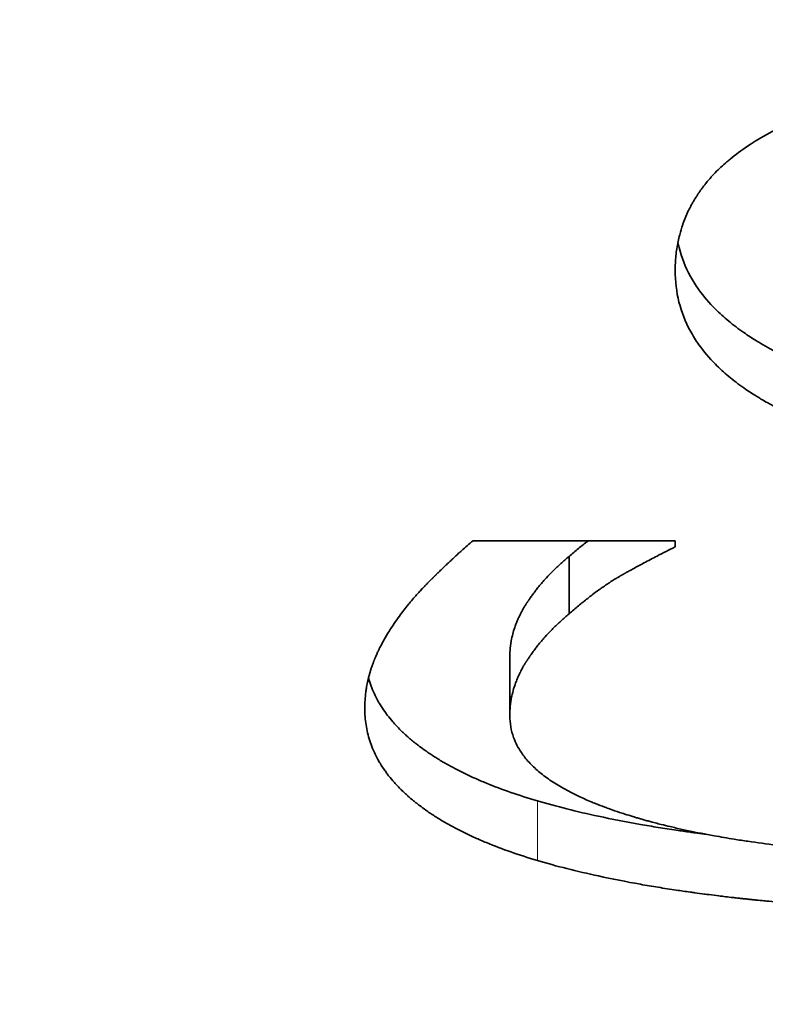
# Model space of a CAD drawing. Header units: millimetres. Extents: x 0 to 5040, y 0 to 3564.
# Tile 25 of 45: x 2758.86 to 2760.04, y 1615.04 to 1616.6. Entities that reach past the tile are written whole.
import ezdxf

# ---------------------------------------------------------------- set-up
doc = ezdxf.new("R2010")
doc.units = ezdxf.units.MM
doc.header["$LTSCALE"] = 12
doc.layers.add('Quote(ISO)', color=7, linetype='Continuous', lineweight=25, true_color=0x80ff00)
doc.layers.add('Spigoli tangenti visibili(ISO)', color=7, linetype='Continuous', lineweight=15, true_color=0x00803f)
doc.layers.add('Spigoli visibili(ISO)', color=7, linetype='Continuous', lineweight=35)
doc.styles.add('Corrente-BSI', font='arial.ttf')
doc.dimstyles.new('DEFAULT-ISO', dxfattribs={"dimscale": 12, "dimtxt": 3.5, "dimasz": 2.5, "dimexe": 1, "dimexo": 1, "dimgap": 0.762, "dimtad": 1, "dimtoh": 1, "dimrnd": 1e-08, "dimtxsty": 'Corrente-BSI', "dimcen": 0.09, "dimdle": 10, "dimclrd": 7, "dimclre": 7, "dimclrt": 7, "dimazin": 2, "dimtfac": 0.571429, "dimtmove": 0, "dimatfit": 3, "dimfxl": 1, "dimtolj": 1, "dimlwd": 5, "dimlwe": 5, "dimarcsym": 0})

# ---------------------------------------------------------------- blocks, each defined once
blk = doc.blocks.new('*D16')
at = {"layer": 'Defpoints', "color": 0, "linetype": 'Continuous', "transparency": 16777216}
for p in [(2510.8587, 3323.1892), (2774.8587, 3323.1892), (2674.5368, 1412.1892)]:
    blk.add_point(p, dxfattribs=at)
at = {"layer": 'Quote(ISO)', "color": 7, "linetype": 'Continuous', "lineweight": 5, "transparency": 16777216}
for p, q in [((2762.8587, 3323.1892), (2498.8587, 3323.1892)), ((2510.8587, 1442.1892), (2510.8587, 3293.1892)), ((2662.5368, 1412.1892), (2498.8587, 1412.1892))]:
    blk.add_line(p, q, dxfattribs=at)
at = {"layer": 'Quote(ISO)', "color": 7, "linetype": 'Continuous', "transparency": 16777216}
for points in [[(2505.8587, 3293.1892), (2515.8587, 3293.1892), (2510.8587, 3323.1892)], [(2505.8587, 1442.1892), (2515.8587, 1442.1892), (2510.8587, 1412.1892)]]:
    blk.add_solid(points, dxfattribs=at)
at = {"layer": 'Quote(ISO)', "color": 7, "linetype": 'Continuous', "lineweight": 9, "transparency": 16777216, "insert": (2458.8266, 2311.0064), "char_height": 42, "attachment_point": 1, "rotation": 90, "style": 'Corrente-BSI'}
blk.add_mtext('\\A1;1911', dxfattribs=at)

msp = doc.modelspace()

# ---------------------------------------------------------------- linework, layer by layer
at = {"layer": 'Spigoli tangenti visibili(ISO)'}
msp.add_line((2759.6803, 1615.3642), (2759.6803, 1615.2694), dxfattribs=at)
at = {"layer": 'Spigoli visibili(ISO)'}
for p, q in [((2759.5782, 1615.7773), (2759.8991, 1615.7773)), ((2759.8991, 1615.7675), (2759.8991, 1615.7773)), ((2759.7306, 1615.7521), (2759.7306, 1615.661)), ((2759.6366, 1615.5921), (2759.6366, 1615.4994))]:
    msp.add_line(p, q, dxfattribs=at)
for points, knots in [([(2759.8991, 1616.2066), (2759.8991, 1616.2145), (2759.8995, 1616.2222), (2759.9002, 1616.2298), (2759.901, 1616.2374), (2759.9021, 1616.2449), (2759.9036, 1616.2523), (2759.9044, 1616.256), (2759.9052, 1616.2596), (2759.9062, 1616.2632), (2759.9076, 1616.2686), (2759.9092, 1616.274), (2759.911, 1616.2793), (2759.9116, 1616.281), (2759.9122, 1616.2828), (2759.9129, 1616.2845), (2759.9142, 1616.288), (2759.9156, 1616.2915), (2759.9171, 1616.2949), (2759.9179, 1616.2966), (2759.9186, 1616.2983), (2759.9194, 1616.3), (2759.9206, 1616.3025), (2759.9219, 1616.305), (2759.9232, 1616.3075), (2759.9236, 1616.3084), (2759.9241, 1616.3092), (2759.9245, 1616.31), (2759.9254, 1616.3117), (2759.9263, 1616.3133), (2759.9273, 1616.315), (2759.9277, 1616.3158), (2759.9282, 1616.3166), (2759.9287, 1616.3174), (2759.9296, 1616.3191), (2759.9306, 1616.3207), (2759.9316, 1616.3223), (2759.9321, 1616.3231), (2759.9326, 1616.3239), (2759.9332, 1616.3247), (2759.9339, 1616.326), (2759.9347, 1616.3272), (2759.9355, 1616.3284), (2759.9358, 1616.3288), (2759.9361, 1616.3292), (2759.9363, 1616.3295), (2759.9367, 1616.3301), (2759.9371, 1616.3307), (2759.9376, 1616.3313), (2759.938, 1616.3319), (2759.9384, 1616.3325), (2759.9388, 1616.3331), (2759.9392, 1616.3337), (2759.9396, 1616.3343), (2759.9401, 1616.3349), (2759.9405, 1616.3355), (2759.9409, 1616.3361), (2759.9413, 1616.3367), (2759.9419, 1616.3374), (2759.9425, 1616.3382), (2759.9431, 1616.339), (2759.9434, 1616.3394), (2759.9437, 1616.3398), (2759.944, 1616.3402), (2759.9449, 1616.3413), (2759.9458, 1616.3425), (2759.9467, 1616.3437), (2759.9473, 1616.3444), (2759.9479, 1616.3452), (2759.9486, 1616.346), (2759.9505, 1616.3483), (2759.9524, 1616.3506), (2759.9544, 1616.3528), (2759.9557, 1616.3543), (2759.9571, 1616.3559), (2759.9585, 1616.3574), (2759.9613, 1616.3603), (2759.9641, 1616.3633), (2759.9671, 1616.3662), (2759.9686, 1616.3677), (2759.9701, 1616.3692), (2759.9717, 1616.3706), (2759.9748, 1616.3735), (2759.978, 1616.3764), (2759.9813, 1616.3792), (2759.9829, 1616.3807), (2759.9846, 1616.3821), (2759.9863, 1616.3835), (2759.9948, 1616.3905), (2760.004, 1616.3973), (2760.0138, 1616.4039), (2760.0296, 1616.4145), (2760.047, 1616.4246), (2760.0661, 1616.4341)], [0, 0, 0, 0, 0.166667, 0.166667, 0.166667, 0.333333, 0.333333, 0.333333, 0.416667, 0.416667, 0.416667, 0.541667, 0.541667, 0.541667, 0.583333, 0.583333, 0.583333, 0.666667, 0.666667, 0.666667, 0.708333, 0.708333, 0.708333, 0.770833, 0.770833, 0.770833, 0.791667, 0.791667, 0.791667, 0.833333, 0.833333, 0.833333, 0.854167, 0.854167, 0.854167, 0.895833, 0.895833, 0.895833, 0.916667, 0.916667, 0.916667, 0.947917, 0.947917, 0.947917, 0.958333, 0.958333, 0.958333, 0.973958, 0.973958, 0.973958, 0.989583, 0.989583, 0.989583, 1.005208, 1.005208, 1.005208, 1.020833, 1.020833, 1.020833, 1.041667, 1.041667, 1.041667, 1.052083, 1.052083, 1.052083, 1.083333, 1.083333, 1.083333, 1.104167, 1.104167, 1.104167, 1.166667, 1.166667, 1.166667, 1.208333, 1.208333, 1.208333, 1.291667, 1.291667, 1.291667, 1.333333, 1.333333, 1.333333, 1.416667, 1.416667, 1.416667, 1.458333, 1.458333, 1.458333, 1.666667, 1.666667, 1.666667, 2, 2, 2, 2]), ([(2760.6998, 1615.9634), (2760.6591, 1615.9634), (2760.5903, 1615.9648), (2760.5165, 1615.9692), (2760.4632, 1615.9736), (2760.4287, 1615.9772), (2760.3869, 1615.9825), (2760.3545, 1615.9873), (2760.3152, 1615.9941), (2760.2849, 1616.0001), (2760.2519, 1616.0076), (2760.2306, 1616.013), (2760.2098, 1616.0188), (2760.1962, 1616.0227), (2760.1811, 1616.0274), (2760.1713, 1616.0306), (2760.1615, 1616.0338), (2760.1551, 1616.0361), (2760.1472, 1616.0389), (2760.1409, 1616.0412), (2760.1339, 1616.0438), (2760.1292, 1616.0456), (2760.1246, 1616.0474), (2760.1216, 1616.0486), (2760.1178, 1616.0502), (2760.1148, 1616.0514), (2760.111, 1616.053), (2760.1081, 1616.0542), (2760.1037, 1616.0561), (2760.0993, 1616.058), (2760.0914, 1616.0615), (2760.0829, 1616.0654), (2760.0706, 1616.0713), (2760.0601, 1616.0766), (2760.0474, 1616.0835), (2760.0376, 1616.089), (2760.0234, 1616.0976), (2760.01, 1616.1063), (2759.9914, 1616.1198), (2759.9763, 1616.1323), (2759.9559, 1616.1517), (2759.9386, 1616.172), (2759.9182, 1616.2042), (2759.9082, 1616.2296), (2759.9039, 1616.2483), (2759.9033, 1616.2509)], [0, 0, 0, 0, 0.166667, 0.291667, 0.333333, 0.416667, 0.458333, 0.541667, 0.583333, 0.666667, 0.708333, 0.770833, 0.791667, 0.833333, 0.854167, 0.885417, 0.895833, 0.916667, 0.927083, 0.947917, 0.958333, 0.973958, 0.979167, 0.989583, 0.994792, 1.005208, 1.010417, 1.020833, 1.026042, 1.041667, 1.052083, 1.083333, 1.104167, 1.145833, 1.166667, 1.208333, 1.229167, 1.291667, 1.333333, 1.416667, 1.458333, 1.583333, 1.666667, 1.833333, 1.860504, 1.860504, 1.860504, 1.860504]), ([(2760.6998, 1615.8742), (2760.6591, 1615.8742), (2760.6197, 1615.875), (2760.5818, 1615.8766), (2760.5534, 1615.8778), (2760.5257, 1615.8794), (2760.4988, 1615.8815), (2760.4898, 1615.8822), (2760.4809, 1615.883), (2760.4721, 1615.8838), (2760.4546, 1615.8854), (2760.4373, 1615.8872), (2760.4204, 1615.8893), (2760.412, 1615.8903), (2760.4036, 1615.8913), (2760.3953, 1615.8924), (2760.3788, 1615.8947), (2760.3626, 1615.8971), (2760.3467, 1615.8997), (2760.3388, 1615.901), (2760.3309, 1615.9024), (2760.3232, 1615.9038), (2760.3077, 1615.9067), (2760.2925, 1615.9097), (2760.2777, 1615.913), (2760.2702, 1615.9146), (2760.2629, 1615.9163), (2760.2557, 1615.918), (2760.2448, 1615.9206), (2760.2341, 1615.9234), (2760.2237, 1615.9262), (2760.2202, 1615.9272), (2760.2167, 1615.9281), (2760.2133, 1615.9291), (2760.2064, 1615.931), (2760.1996, 1615.933), (2760.1928, 1615.9351), (2760.1895, 1615.9361), (2760.1861, 1615.9372), (2760.1828, 1615.9382), (2760.1778, 1615.9398), (2760.1729, 1615.9414), (2760.168, 1615.9431), (2760.1664, 1615.9436), (2760.1648, 1615.9441), (2760.1632, 1615.9447), (2760.1599, 1615.9458), (2760.1567, 1615.9469), (2760.1535, 1615.9481), (2760.1519, 1615.9486), (2760.1503, 1615.9492), (2760.1488, 1615.9498), (2760.1456, 1615.9509), (2760.1424, 1615.9521), (2760.1393, 1615.9533), (2760.1378, 1615.9539), (2760.1362, 1615.9545), (2760.1347, 1615.955), (2760.1323, 1615.9559), (2760.13, 1615.9568), (2760.1277, 1615.9578), (2760.1254, 1615.9587), (2760.1231, 1615.9596), (2760.1208, 1615.9605), (2760.1186, 1615.9614), (2760.1163, 1615.9624), (2760.114, 1615.9633), (2760.1118, 1615.9642), (2760.1096, 1615.9652), (2760.1073, 1615.9661), (2760.1044, 1615.9674), (2760.1015, 1615.9687), (2760.0986, 1615.9699), (2760.0971, 1615.9706), (2760.0957, 1615.9712), (2760.0943, 1615.9719), (2760.09, 1615.9738), (2760.0858, 1615.9758), (2760.0816, 1615.9777), (2760.0788, 1615.979), (2760.0761, 1615.9804), (2760.0734, 1615.9817), (2760.068, 1615.9844), (2760.0627, 1615.9871), (2760.0576, 1615.9898), (2760.055, 1615.9912), (2760.0525, 1615.9926), (2760.0499, 1615.994), (2760.0449, 1615.9967), (2760.04, 1615.9996), (2760.0352, 1616.0024), (2760.0328, 1616.0038), (2760.0305, 1616.0053), (2760.0282, 1616.0067), (2760.0212, 1616.011), (2760.0145, 1616.0154), (2760.0081, 1616.0199), (2760.0038, 1616.0229), (2759.9997, 1616.026), (2759.9956, 1616.029), (2759.9876, 1616.0352), (2759.9801, 1616.0415), (2759.973, 1616.0479), (2759.9695, 1616.0512), (2759.9661, 1616.0544), (2759.9628, 1616.0577), (2759.953, 1616.0676), (2759.9444, 1616.0779), (2759.9368, 1616.0885), (2759.9318, 1616.0955), (2759.9273, 1616.1028), (2759.9232, 1616.1101), (2759.9152, 1616.1249), (2759.9092, 1616.1403), (2759.9051, 1616.1564), (2759.9011, 1616.1725), (2759.8991, 1616.1892), (2759.8991, 1616.2066)], [0, 0, 0, 0, 0.166667, 0.166667, 0.166667, 0.291667, 0.291667, 0.291667, 0.333333, 0.333333, 0.333333, 0.416667, 0.416667, 0.416667, 0.458333, 0.458333, 0.458333, 0.541667, 0.541667, 0.541667, 0.583333, 0.583333, 0.583333, 0.666667, 0.666667, 0.666667, 0.708333, 0.708333, 0.708333, 0.770833, 0.770833, 0.770833, 0.791667, 0.791667, 0.791667, 0.833333, 0.833333, 0.833333, 0.854167, 0.854167, 0.854167, 0.885417, 0.885417, 0.885417, 0.895833, 0.895833, 0.895833, 0.916667, 0.916667, 0.916667, 0.927083, 0.927083, 0.927083, 0.947917, 0.947917, 0.947917, 0.958333, 0.958333, 0.958333, 0.973958, 0.973958, 0.973958, 0.989583, 0.989583, 0.989583, 1.005208, 1.005208, 1.005208, 1.020833, 1.020833, 1.020833, 1.041667, 1.041667, 1.041667, 1.052083, 1.052083, 1.052083, 1.083333, 1.083333, 1.083333, 1.104167, 1.104167, 1.104167, 1.145833, 1.145833, 1.145833, 1.166667, 1.166667, 1.166667, 1.208333, 1.208333, 1.208333, 1.229167, 1.229167, 1.229167, 1.291667, 1.291667, 1.291667, 1.333333, 1.333333, 1.333333, 1.416667, 1.416667, 1.416667, 1.458333, 1.458333, 1.458333, 1.583333, 1.583333, 1.583333, 1.666667, 1.666667, 1.666667, 1.833333, 1.833333, 1.833333, 2, 2, 2, 2]), ([(2759.4615, 1615.6576), (2759.4637, 1615.6607), (2759.4683, 1615.6671), (2759.4748, 1615.6753), (2759.4812, 1615.6829), (2759.4857, 1615.6881), (2759.4905, 1615.6934), (2759.4938, 1615.697), (2759.4976, 1615.7011), (2759.5002, 1615.7038), (2759.5029, 1615.7066), (2759.5047, 1615.7085), (2759.5068, 1615.7106), (2759.5082, 1615.712), (2759.5096, 1615.7134), (2759.5106, 1615.7144), (2759.5117, 1615.7156), (2759.5127, 1615.7165), (2759.5138, 1615.7176), (2759.5145, 1615.7183), (2759.5153, 1615.7191), (2759.5158, 1615.7196), (2759.5164, 1615.7202), (2759.5169, 1615.7206), (2759.5175, 1615.7213), (2759.518, 1615.7217), (2759.5187, 1615.7225), (2759.5195, 1615.7232), (2759.5208, 1615.7245), (2759.5223, 1615.7259), (2759.5244, 1615.728), (2759.5263, 1615.7299), (2759.5287, 1615.7322), (2759.5306, 1615.734), (2759.5334, 1615.7367), (2759.5361, 1615.7393), (2759.5402, 1615.7432), (2759.5438, 1615.7465), (2759.549, 1615.7514), (2759.5541, 1615.7561), (2759.5615, 1615.7628), (2759.5694, 1615.7698), (2759.5753, 1615.7749), (2759.5782, 1615.7773)], [0, 0, 0, 0, 0.166667, 0.333333, 0.416667, 0.541667, 0.583333, 0.666667, 0.708333, 0.770833, 0.791667, 0.833333, 0.854167, 0.885417, 0.895833, 0.916667, 0.927083, 0.947917, 0.958333, 0.973958, 0.979167, 0.989583, 0.994792, 1.005208, 1.010417, 1.020833, 1.026042, 1.041667, 1.052083, 1.083333, 1.104167, 1.145833, 1.166667, 1.208333, 1.229167, 1.291667, 1.333333, 1.416667, 1.458333, 1.583333, 1.666667, 1.833333, 2, 2, 2, 2]), ([(2759.761, 1615.7773), (2759.7608, 1615.7771), (2759.7556, 1615.7731), (2759.7456, 1615.765), (2759.7356, 1615.7565), (2759.7306, 1615.7521)], [1.656824, 1.656824, 1.656824, 1.656824, 1.6666667, 1.8333333, 2, 2, 2, 2]), ([(2759.8991, 1615.7675), (2759.8943, 1615.7651), (2759.8846, 1615.7603), (2759.8715, 1615.7536), (2759.8598, 1615.7475), (2759.8471, 1615.7408), (2759.8363, 1615.7349), (2759.8282, 1615.7304), (2759.8254, 1615.7289), (2759.8237, 1615.728), (2759.8226, 1615.7274), (2759.8213, 1615.7267), (2759.8205, 1615.7262), (2759.8197, 1615.7257), (2759.8191, 1615.7254), (2759.8184, 1615.725), (2759.8179, 1615.7247), (2759.8172, 1615.7243), (2759.8166, 1615.724), (2759.8159, 1615.7236), (2759.8154, 1615.7233), (2759.8147, 1615.7229), (2759.8141, 1615.7226), (2759.8134, 1615.7222), (2759.8129, 1615.7219), (2759.8122, 1615.7215), (2759.8116, 1615.7212), (2759.8108, 1615.7207), (2759.81, 1615.7202), (2759.8087, 1615.7195), (2759.8076, 1615.7188), (2759.8059, 1615.7178), (2759.8042, 1615.7168), (2759.8017, 1615.7152), (2759.7994, 1615.7138), (2759.796, 1615.7116), (2759.7926, 1615.7093), (2759.7874, 1615.7058), (2759.7827, 1615.7026), (2759.7757, 1615.6976), (2759.7686, 1615.6923), (2759.7578, 1615.6839), (2759.7456, 1615.674), (2759.7356, 1615.6654), (2759.7306, 1615.661)], [0, 0, 0, 0, 0.166667, 0.333333, 0.458333, 0.583333, 0.791667, 0.854167, 0.885417, 0.895833, 0.916667, 0.927083, 0.942708, 0.947917, 0.958333, 0.963542, 0.973958, 0.979167, 0.989583, 0.994792, 1.005208, 1.010417, 1.020833, 1.026042, 1.036458, 1.041667, 1.052083, 1.057292, 1.072917, 1.083333, 1.104167, 1.114583, 1.145833, 1.166667, 1.208333, 1.229167, 1.291667, 1.333333, 1.416667, 1.458333, 1.583333, 1.666667, 1.833333, 2, 2, 2, 2]), ([(2759.7306, 1615.7521), (2759.7261, 1615.7485), (2759.7173, 1615.741), (2759.707, 1615.7312), (2759.6982, 1615.7222), (2759.6925, 1615.716), (2759.6871, 1615.7098), (2759.6835, 1615.7055), (2759.6796, 1615.7007), (2759.6771, 1615.6974), (2759.6746, 1615.6942), (2759.673, 1615.692), (2759.6712, 1615.6895), (2759.67, 1615.6878), (2759.6688, 1615.6861), (2759.668, 1615.685), (2759.6671, 1615.6836), (2759.6663, 1615.6825), (2759.6655, 1615.6812), (2759.6649, 1615.6804), (2759.6643, 1615.6795), (2759.664, 1615.679), (2759.6635, 1615.6783), (2759.6631, 1615.6777), (2759.6627, 1615.677), (2759.6623, 1615.6764), (2759.6617, 1615.6755), (2759.6612, 1615.6747), (2759.6604, 1615.6734), (2759.6597, 1615.6723), (2759.6589, 1615.6708), (2759.6582, 1615.6697), (2759.6572, 1615.6679), (2759.6562, 1615.6662), (2759.6548, 1615.6636), (2759.6536, 1615.6613), (2759.6519, 1615.6578), (2759.6502, 1615.6543), (2759.6479, 1615.649), (2759.6461, 1615.6443), (2759.6436, 1615.6372), (2759.6414, 1615.63), (2759.6389, 1615.6191), (2759.6371, 1615.6069), (2759.6366, 1615.5971), (2759.6366, 1615.5921)], [0, 0, 0, 0, 0.166667, 0.333333, 0.416667, 0.541667, 0.583333, 0.666667, 0.708333, 0.770833, 0.791667, 0.833333, 0.854167, 0.885417, 0.895833, 0.916667, 0.927083, 0.947917, 0.958333, 0.973958, 0.979167, 0.989583, 0.994792, 1.005208, 1.010417, 1.020833, 1.026042, 1.041667, 1.052083, 1.072917, 1.083333, 1.104167, 1.114583, 1.145833, 1.166667, 1.208333, 1.229167, 1.291667, 1.333333, 1.416667, 1.458333, 1.583333, 1.666667, 1.833333, 2, 2, 2, 2]), ([(2759.4064, 1615.5111), (2759.4064, 1615.5154), (2759.4067, 1615.524), (2759.4077, 1615.5346), (2759.4091, 1615.5441), (2759.4102, 1615.5504), (2759.4116, 1615.5566), (2759.4126, 1615.5608), (2759.4139, 1615.5654), (2759.4148, 1615.5685), (2759.4157, 1615.5716), (2759.4164, 1615.5737), (2759.4172, 1615.5762), (2759.4179, 1615.5783), (2759.4188, 1615.5806), (2759.4193, 1615.5821), (2759.4199, 1615.5835), (2759.4201, 1615.5843), (2759.4204, 1615.585), (2759.4206, 1615.5856), (2759.4209, 1615.5862), (2759.4211, 1615.5867), (2759.4214, 1615.5873), (2759.4216, 1615.5878), (2759.4219, 1615.5886), (2759.4222, 1615.5894), (2759.4228, 1615.5907), (2759.4234, 1615.5923), (2759.4244, 1615.5945), (2759.4253, 1615.5966), (2759.4264, 1615.5991), (2759.4273, 1615.6011), (2759.4288, 1615.6041), (2759.4302, 1615.6071), (2759.4325, 1615.6116), (2759.4346, 1615.6156), (2759.4389, 1615.6235), (2759.4471, 1615.6373), (2759.4558, 1615.6499), (2759.4615, 1615.6576)], [0, 0, 0, 0, 0.166667, 0.333333, 0.416667, 0.541667, 0.583333, 0.666667, 0.708333, 0.770833, 0.791667, 0.833333, 0.854167, 0.895833, 0.916667, 0.947917, 0.958333, 0.973958, 0.979167, 0.989583, 0.994792, 1.005208, 1.010417, 1.020833, 1.026042, 1.041667, 1.052083, 1.083333, 1.104167, 1.145833, 1.166667, 1.208333, 1.229167, 1.291667, 1.333333, 1.416667, 1.458333, 1.666667, 2, 2, 2, 2]), ([(2759.7306, 1615.661), (2759.7261, 1615.6573), (2759.7173, 1615.6497), (2759.707, 1615.6399), (2759.6982, 1615.6307), (2759.6925, 1615.6245), (2759.6871, 1615.6182), (2759.6835, 1615.6139), (2759.6796, 1615.6091), (2759.6771, 1615.6058), (2759.6746, 1615.6025), (2759.673, 1615.6003), (2759.6712, 1615.5977), (2759.67, 1615.5961), (2759.6688, 1615.5944), (2759.668, 1615.5932), (2759.6671, 1615.5918), (2759.6663, 1615.5907), (2759.6655, 1615.5894), (2759.6649, 1615.5886), (2759.6643, 1615.5877), (2759.664, 1615.5871), (2759.6635, 1615.5864), (2759.6631, 1615.5858), (2759.6627, 1615.5851), (2759.6623, 1615.5845), (2759.6617, 1615.5837), (2759.6612, 1615.5828), (2759.6604, 1615.5815), (2759.6597, 1615.5804), (2759.6589, 1615.5789), (2759.6582, 1615.5778), (2759.6572, 1615.576), (2759.6562, 1615.5743), (2759.6548, 1615.5716), (2759.6536, 1615.5693), (2759.6519, 1615.5658), (2759.6502, 1615.5622), (2759.6479, 1615.5569), (2759.6461, 1615.5521), (2759.6436, 1615.545), (2759.6414, 1615.5377), (2759.6389, 1615.5268), (2759.6371, 1615.5144), (2759.6366, 1615.5045), (2759.6366, 1615.4994)], [0, 0, 0, 0, 0.166667, 0.333333, 0.416667, 0.541667, 0.583333, 0.666667, 0.708333, 0.770833, 0.791667, 0.833333, 0.854167, 0.885417, 0.895833, 0.916667, 0.927083, 0.947917, 0.958333, 0.973958, 0.979167, 0.989583, 0.994792, 1.005208, 1.010417, 1.020833, 1.026042, 1.041667, 1.052083, 1.072917, 1.083333, 1.104167, 1.114583, 1.145833, 1.166667, 1.208333, 1.229167, 1.291667, 1.333333, 1.416667, 1.458333, 1.583333, 1.666667, 1.833333, 2, 2, 2, 2]), ([(2759.6803, 1615.3642), (2759.6657, 1615.3684), (2759.6517, 1615.3729), (2759.6382, 1615.3776), (2759.6247, 1615.3823), (2759.6118, 1615.3871), (2759.5995, 1615.3922), (2759.5933, 1615.3948), (2759.5872, 1615.3973), (2759.5813, 1615.4), (2759.5725, 1615.4039), (2759.5639, 1615.408), (2759.5557, 1615.4122), (2759.5529, 1615.4136), (2759.5502, 1615.415), (2759.5476, 1615.4164), (2759.5422, 1615.4193), (2759.537, 1615.4222), (2759.5319, 1615.4251), (2759.5294, 1615.4266), (2759.5269, 1615.4281), (2759.5244, 1615.4296), (2759.5195, 1615.4326), (2759.5147, 1615.4357), (2759.51, 1615.4388), (2759.5077, 1615.4403), (2759.5054, 1615.4419), (2759.5032, 1615.4435), (2759.4998, 1615.4459), (2759.4965, 1615.4483), (2759.4932, 1615.4507), (2759.4922, 1615.4515), (2759.4911, 1615.4524), (2759.49, 1615.4532), (2759.4884, 1615.4544), (2759.4869, 1615.4557), (2759.4853, 1615.4569), (2759.4848, 1615.4573), (2759.4843, 1615.4577), (2759.4838, 1615.4581), (2759.4827, 1615.459), (2759.4817, 1615.4598), (2759.4807, 1615.4607), (2759.4802, 1615.4611), (2759.4797, 1615.4615), (2759.4792, 1615.4619), (2759.4785, 1615.4626), (2759.4777, 1615.4632), (2759.477, 1615.4638), (2759.4762, 1615.4645), (2759.4755, 1615.4651), (2759.4748, 1615.4658), (2759.4738, 1615.4666), (2759.4729, 1615.4675), (2759.4719, 1615.4683), (2759.4714, 1615.4688), (2759.471, 1615.4692), (2759.4705, 1615.4696), (2759.4691, 1615.4709), (2759.4677, 1615.4722), (2759.4663, 1615.4735), (2759.4654, 1615.4744), (2759.4645, 1615.4753), (2759.4636, 1615.4761), (2759.461, 1615.4788), (2759.4584, 1615.4814), (2759.4559, 1615.4841), (2759.4543, 1615.4858), (2759.4527, 1615.4876), (2759.4511, 1615.4894), (2759.448, 1615.493), (2759.445, 1615.4967), (2759.4422, 1615.5004), (2759.4408, 1615.5022), (2759.4394, 1615.504), (2759.4381, 1615.5059), (2759.4355, 1615.5096), (2759.433, 1615.5134), (2759.4307, 1615.5172), (2759.4295, 1615.5191), (2759.4284, 1615.521), (2759.4273, 1615.5229), (2759.4241, 1615.5287), (2759.4213, 1615.5346), (2759.4188, 1615.5406), (2759.4171, 1615.5445), (2759.4157, 1615.5486), (2759.4143, 1615.5526), (2759.4136, 1615.5549), (2759.4129, 1615.5572), (2759.4123, 1615.5594)], [0, 0, 0, 0, 0.166667, 0.166667, 0.166667, 0.333333, 0.333333, 0.333333, 0.416667, 0.416667, 0.416667, 0.541667, 0.541667, 0.541667, 0.583333, 0.583333, 0.583333, 0.666667, 0.666667, 0.666667, 0.708333, 0.708333, 0.708333, 0.791667, 0.791667, 0.791667, 0.833333, 0.833333, 0.833333, 0.895833, 0.895833, 0.895833, 0.916667, 0.916667, 0.916667, 0.947917, 0.947917, 0.947917, 0.958333, 0.958333, 0.958333, 0.979167, 0.979167, 0.979167, 0.989583, 0.989583, 0.989583, 1.005208, 1.005208, 1.005208, 1.020833, 1.020833, 1.020833, 1.041667, 1.041667, 1.041667, 1.052083, 1.052083, 1.052083, 1.083333, 1.083333, 1.083333, 1.104167, 1.104167, 1.104167, 1.166667, 1.166667, 1.166667, 1.208333, 1.208333, 1.208333, 1.291667, 1.291667, 1.291667, 1.333333, 1.333333, 1.333333, 1.416667, 1.416667, 1.416667, 1.458333, 1.458333, 1.458333, 1.583333, 1.583333, 1.583333, 1.666667, 1.666667, 1.666667, 1.712871, 1.712871, 1.712871, 1.712871]), ([(2759.6803, 1615.2694), (2759.6657, 1615.2738), (2759.6377, 1615.2828), (2759.6054, 1615.2951), (2759.5782, 1615.3068), (2759.5611, 1615.3151), (2759.5448, 1615.3236), (2759.5344, 1615.3294), (2759.5219, 1615.337), (2759.5123, 1615.3431), (2759.502, 1615.3503), (2759.4954, 1615.3551), (2759.4895, 1615.3597), (2759.4863, 1615.3622), (2759.4833, 1615.3647), (2759.4812, 1615.3664), (2759.479, 1615.3683), (2759.4775, 1615.3696), (2759.476, 1615.3709), (2759.475, 1615.3717), (2759.4736, 1615.373), (2759.4721, 1615.3743), (2759.4695, 1615.3767), (2759.4668, 1615.3793), (2759.4618, 1615.3842), (2759.4567, 1615.3895), (2759.4495, 1615.3977), (2759.4435, 1615.405), (2759.4367, 1615.4143), (2759.4317, 1615.4219), (2759.4251, 1615.4335), (2759.4194, 1615.4454), (2759.4127, 1615.4636), (2759.4077, 1615.4846), (2759.4064, 1615.5021), (2759.4064, 1615.5111)], [0, 0, 0, 0, 0.166667, 0.333333, 0.416667, 0.541667, 0.583333, 0.666667, 0.708333, 0.791667, 0.833333, 0.895833, 0.916667, 0.947917, 0.958333, 0.979167, 0.989583, 1.005208, 1.010417, 1.020833, 1.026042, 1.041667, 1.052083, 1.083333, 1.104167, 1.166667, 1.208333, 1.291667, 1.333333, 1.416667, 1.458333, 1.583333, 1.666667, 1.833333, 2, 2, 2, 2]), ([(2759.6366, 1615.4994), (2759.6366, 1615.4874), (2759.6386, 1615.4758), (2759.6426, 1615.4647), (2759.6456, 1615.4564), (2759.6498, 1615.4484), (2759.655, 1615.4407), (2759.6568, 1615.4381), (2759.6587, 1615.4355), (2759.6607, 1615.433), (2759.6647, 1615.4279), (2759.6692, 1615.423), (2759.6743, 1615.4182), (2759.6768, 1615.4157), (2759.6794, 1615.4134), (2759.6822, 1615.411), (2759.6877, 1615.4063), (2759.6937, 1615.4017), (2759.7003, 1615.3972), (2759.7035, 1615.395), (2759.7069, 1615.3928), (2759.7105, 1615.3906), (2759.7175, 1615.3862), (2759.725, 1615.3819), (2759.7331, 1615.3778), (2759.7371, 1615.3757), (2759.7413, 1615.3736), (2759.7455, 1615.3716), (2759.7519, 1615.3686), (2759.7586, 1615.3656), (2759.7656, 1615.3627), (2759.7679, 1615.3617), (2759.7703, 1615.3607), (2759.7727, 1615.3598), (2759.7774, 1615.3578), (2759.7823, 1615.3559), (2759.7874, 1615.3541), (2759.7899, 1615.3531), (2759.7924, 1615.3522), (2759.795, 1615.3513), (2759.8002, 1615.3494), (2759.8054, 1615.3476), (2759.8108, 1615.3458), (2759.8135, 1615.3449), (2759.8163, 1615.344), (2759.819, 1615.3432), (2759.8232, 1615.3418), (2759.8274, 1615.3405), (2759.8317, 1615.3392), (2759.8331, 1615.3388), (2759.8346, 1615.3384), (2759.836, 1615.3379), (2759.8382, 1615.3373), (2759.8404, 1615.3366), (2759.8426, 1615.336), (2759.8448, 1615.3354), (2759.847, 1615.3347), (2759.8492, 1615.3341), (2759.8515, 1615.3335), (2759.8537, 1615.3328), (2759.856, 1615.3322), (2759.8583, 1615.3316), (2759.8606, 1615.331), (2759.8628, 1615.3304), (2759.8659, 1615.3296), (2759.869, 1615.3287), (2759.8721, 1615.3279), (2759.8736, 1615.3275), (2759.8752, 1615.3272), (2759.8768, 1615.3268), (2759.8814, 1615.3256), (2759.8862, 1615.3244), (2759.8909, 1615.3233), (2759.8941, 1615.3225), (2759.8973, 1615.3218), (2759.9005, 1615.321), (2759.907, 1615.3195), (2759.9135, 1615.3181), (2759.9201, 1615.3167), (2759.9235, 1615.316), (2759.9268, 1615.3153), (2759.9301, 1615.3146), (2759.9368, 1615.3132), (2759.9436, 1615.3119), (2759.9505, 1615.3106), (2759.9539, 1615.31), (2759.9574, 1615.3093), (2759.9609, 1615.3087), (2759.9713, 1615.3068), (2759.9819, 1615.305), (2759.9927, 1615.3032), (2759.9999, 1615.3021), (2760.0072, 1615.301), (2760.0146, 1615.2999), (2760.0293, 1615.2977), (2760.0444, 1615.2957), (2760.0598, 1615.2938), (2760.0675, 1615.2928), (2760.0753, 1615.2919), (2760.0831, 1615.2911), (2760.0989, 1615.2893), (2760.1149, 1615.2877), (2760.1313, 1615.2862), (2760.1395, 1615.2855), (2760.1478, 1615.2848), (2760.1562, 1615.2841), (2760.1729, 1615.2828), (2760.19, 1615.2816), (2760.2074, 1615.2805), (2760.2161, 1615.28), (2760.2249, 1615.2795), (2760.2338, 1615.279), (2760.2604, 1615.2776), (2760.2878, 1615.2765), (2760.3159, 1615.2757), (2760.3534, 1615.2746), (2760.3922, 1615.2741), (2760.4323, 1615.2741)], [0, 0, 0, 0, 0.166667, 0.166667, 0.166667, 0.291667, 0.291667, 0.291667, 0.333333, 0.333333, 0.333333, 0.416667, 0.416667, 0.416667, 0.458333, 0.458333, 0.458333, 0.541667, 0.541667, 0.541667, 0.583333, 0.583333, 0.583333, 0.666667, 0.666667, 0.666667, 0.708333, 0.708333, 0.708333, 0.770833, 0.770833, 0.770833, 0.791667, 0.791667, 0.791667, 0.833333, 0.833333, 0.833333, 0.854167, 0.854167, 0.854167, 0.895833, 0.895833, 0.895833, 0.916667, 0.916667, 0.916667, 0.947917, 0.947917, 0.947917, 0.958333, 0.958333, 0.958333, 0.973958, 0.973958, 0.973958, 0.989583, 0.989583, 0.989583, 1.005208, 1.005208, 1.005208, 1.020833, 1.020833, 1.020833, 1.041667, 1.041667, 1.041667, 1.052083, 1.052083, 1.052083, 1.083333, 1.083333, 1.083333, 1.104167, 1.104167, 1.104167, 1.145833, 1.145833, 1.145833, 1.166667, 1.166667, 1.166667, 1.208333, 1.208333, 1.208333, 1.229167, 1.229167, 1.229167, 1.291667, 1.291667, 1.291667, 1.333333, 1.333333, 1.333333, 1.416667, 1.416667, 1.416667, 1.458333, 1.458333, 1.458333, 1.541667, 1.541667, 1.541667, 1.583333, 1.583333, 1.583333, 1.666667, 1.666667, 1.666667, 1.708333, 1.708333, 1.708333, 1.833333, 1.833333, 1.833333, 2, 2, 2, 2]), ([(2759.9488, 1615.3109), (2759.9477, 1615.3111), (2759.9415, 1615.3119), (2759.9329, 1615.313), (2759.918, 1615.315), (2759.9032, 1615.3172), (2759.8815, 1615.3204), (2759.8625, 1615.3235), (2759.8254, 1615.3299), (2759.763, 1615.342), (2759.7106, 1615.3552), (2759.6803, 1615.3642)], [1.1574599, 1.1574599, 1.1574599, 1.1574599, 1.1666667, 1.2083333, 1.2291667, 1.2916667, 1.3333333, 1.4166667, 1.4583333, 1.6666667, 2, 2, 2, 2]), ([(2760.4404, 1615.1883), (2760.4136, 1615.1883), (2760.3872, 1615.1884), (2760.3613, 1615.1888), (2760.3354, 1615.1892), (2760.31, 1615.1898), (2760.285, 1615.1905), (2760.2725, 1615.1909), (2760.2602, 1615.1913), (2760.2479, 1615.1918), (2760.2295, 1615.1925), (2760.2114, 1615.1933), (2760.1936, 1615.1942), (2760.1876, 1615.1945), (2760.1817, 1615.1948), (2760.1758, 1615.1952), (2760.164, 1615.1958), (2760.1523, 1615.1965), (2760.1408, 1615.1973), (2760.135, 1615.1977), (2760.1293, 1615.1981), (2760.1235, 1615.1985), (2760.115, 1615.1991), (2760.1064, 1615.1997), (2760.098, 1615.2004), (2760.0952, 1615.2006), (2760.0924, 1615.2008), (2760.0896, 1615.201), (2760.084, 1615.2015), (2760.0784, 1615.202), (2760.0729, 1615.2024), (2760.0701, 1615.2027), (2760.0673, 1615.2029), (2760.0646, 1615.2032), (2760.059, 1615.2036), (2760.0536, 1615.2041), (2760.0481, 1615.2047), (2760.0454, 1615.2049), (2760.0426, 1615.2052), (2760.0399, 1615.2054), (2760.0359, 1615.2058), (2760.0318, 1615.2062), (2760.0278, 1615.2066), (2760.0264, 1615.2068), (2760.0251, 1615.2069), (2760.0237, 1615.207), (2760.0217, 1615.2072), (2760.0197, 1615.2075), (2760.0177, 1615.2077), (2760.0157, 1615.2079), (2760.0137, 1615.2081), (2760.0117, 1615.2083), (2760.0097, 1615.2085), (2760.0077, 1615.2087), (2760.0057, 1615.2089), (2760.0037, 1615.2092), (2760.0017, 1615.2094), (2759.9998, 1615.2096), (2759.9971, 1615.2099), (2759.9945, 1615.2102), (2759.9919, 1615.2105), (2759.9906, 1615.2106), (2759.9892, 1615.2108), (2759.9879, 1615.2109), (2759.984, 1615.2114), (2759.9801, 1615.2118), (2759.9762, 1615.2123), (2759.9736, 1615.2126), (2759.971, 1615.2129), (2759.9685, 1615.2132), (2759.9633, 1615.2139), (2759.9582, 1615.2145), (2759.9531, 1615.2152), (2759.9506, 1615.2155), (2759.948, 1615.2158), (2759.9455, 1615.2161), (2759.9404, 1615.2168), (2759.9354, 1615.2175), (2759.9304, 1615.2182), (2759.9279, 1615.2185), (2759.9254, 1615.2188), (2759.9229, 1615.2192), (2759.9155, 1615.2202), (2759.9081, 1615.2213), (2759.9008, 1615.2224), (2759.896, 1615.2231), (2759.8911, 1615.2238), (2759.8863, 1615.2246), (2759.8767, 1615.2261), (2759.8673, 1615.2276), (2759.8579, 1615.2292), (2759.8532, 1615.23), (2759.8486, 1615.2308), (2759.844, 1615.2316), (2759.8209, 1615.2357), (2759.7987, 1615.2401), (2759.7772, 1615.2448), (2759.7429, 1615.2522), (2759.7106, 1615.2604), (2759.6803, 1615.2694)], [0, 0, 0, 0, 0.166667, 0.166667, 0.166667, 0.333333, 0.333333, 0.333333, 0.416667, 0.416667, 0.416667, 0.541667, 0.541667, 0.541667, 0.583333, 0.583333, 0.583333, 0.666667, 0.666667, 0.666667, 0.708333, 0.708333, 0.708333, 0.770833, 0.770833, 0.770833, 0.791667, 0.791667, 0.791667, 0.833333, 0.833333, 0.833333, 0.854167, 0.854167, 0.854167, 0.895833, 0.895833, 0.895833, 0.916667, 0.916667, 0.916667, 0.947917, 0.947917, 0.947917, 0.958333, 0.958333, 0.958333, 0.973958, 0.973958, 0.973958, 0.989583, 0.989583, 0.989583, 1.005208, 1.005208, 1.005208, 1.020833, 1.020833, 1.020833, 1.041667, 1.041667, 1.041667, 1.052083, 1.052083, 1.052083, 1.083333, 1.083333, 1.083333, 1.104167, 1.104167, 1.104167, 1.145833, 1.145833, 1.145833, 1.166667, 1.166667, 1.166667, 1.208333, 1.208333, 1.208333, 1.229167, 1.229167, 1.229167, 1.291667, 1.291667, 1.291667, 1.333333, 1.333333, 1.333333, 1.416667, 1.416667, 1.416667, 1.458333, 1.458333, 1.458333, 1.666667, 1.666667, 1.666667, 2, 2, 2, 2])]:
    msp.add_open_spline(points, degree=3, knots=knots, dxfattribs=at)

# ---------------------------------------------------------------- dimensions: what is measured, and where the dimension line sits
at = {"layer": 'Quote(ISO)', "color": 7, "linetype": 'Continuous', "lineweight": 9}
dim = msp.add_linear_dim(base=(2510.8587, 3323.1892), p1=(2674.5368, 1412.1892), p2=(2774.8587, 3323.1892), angle=270, dimstyle='DEFAULT-ISO', override={"dimgap": 0.762, "dimtoh": 0, "dimdec": 2, "dimtol": 0, "dimlim": 0, "dimtp": 0, "dimtm": 0, "dimtdec": 2, "dimtofl": 0, "dimatfit": 1}, dxfattribs=at)
dim.commit()
dim.dimension.update_dxf_attribs({"geometry": '*D16', "text_midpoint": (2510.8587, 2367.6892), "dimtype": 160})

doc.saveas('drawing.dxf')
